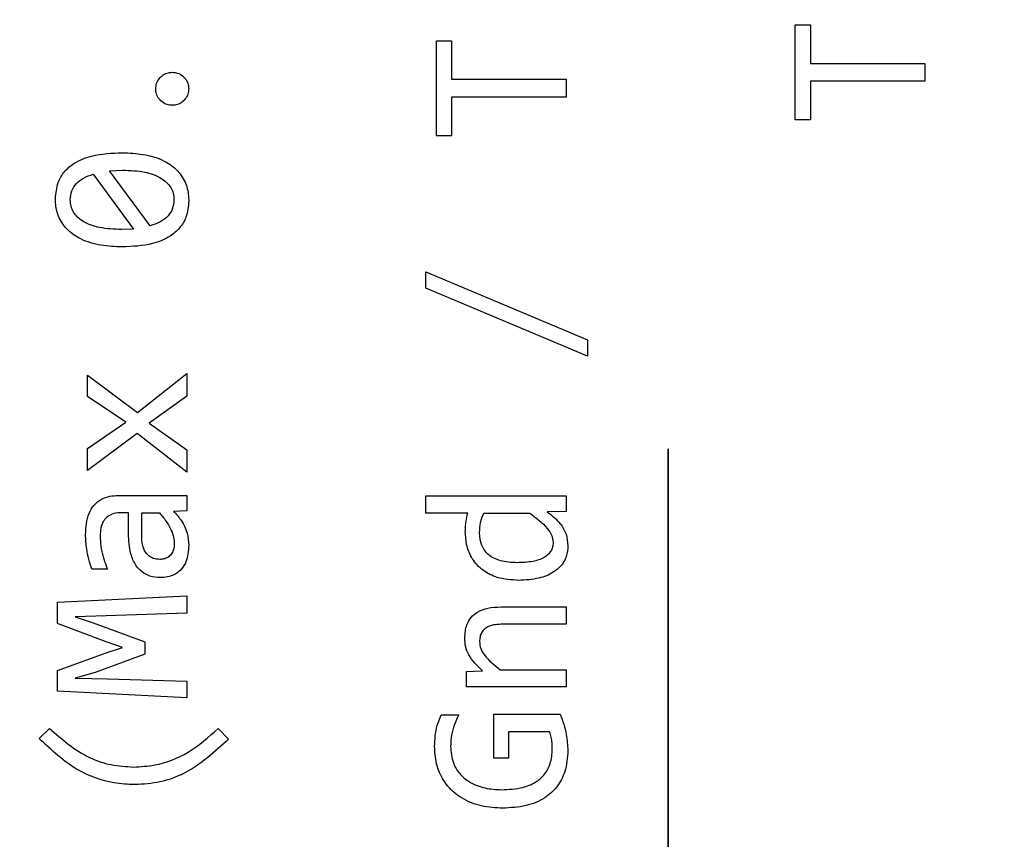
# Model space of a CAD drawing. Header units: millimetres. Extents: x 0 to 420, y 0 to 297.
# Tile 95 of 138: x 209.27 to 211.14, y 171.33 to 172.88. Entities that reach past the tile are written whole.
import ezdxf

# ---------------------------------------------------------------- set-up
doc = ezdxf.new("R2010")
doc.units = ezdxf.units.MM
doc.linetypes.add('PHANTOM', pattern=[12.7, 6.35, -1.27, 1.27, -1.27, 1.27, -1.27])
doc.styles.add('SLDTEXTSTYLE0', font='TXT', dxfattribs={"width": 0.75})
doc.dimstyles.new('SLDDIMSTYLE0', dxfattribs={"dimtxt": 3.5, "dimasz": 3.302, "dimexe": 0, "dimexo": 0.0625, "dimgap": 0.875, "dimtad": 1, "dimlfac": 5, "dimrnd": 1e-09, "dimzin": 12, "dimdsep": 46, "dimtxsty": 'SLDTEXTSTYLE0', "dimsah": 1, "dimcen": 0.09, "dimadec": 0, "dimazin": 3, "dimtfac": 1, "dimtofl": 0, "dimtmove": 0, "dimatfit": 3, "dimfxl": 1, "dimfrac": 2, "dimtolj": 1, "dimtzin": 12, "dimarcsym": 0})

# ---------------------------------------------------------------- blocks, each defined once
blk = doc.blocks.new('_D_5')
at = {"color": 7, "linetype": 'Continuous', "lineweight": 18}
for p, q in [((186.436, 221.3553), (271.0027, 221.3553)), ((270.0027, 160.1553), (270.0027, 221.3553)), ((186.436, 160.1553), (271.0027, 160.1553))]:
    blk.add_line(p, q, dxfattribs=at)
for points in [[(270.0027, 221.3553), (269.4947, 218.0533), (270.5107, 218.0533)], [(270.0027, 160.1553), (270.5107, 163.4573), (269.4947, 163.4573)]]:
    blk.add_solid(points, dxfattribs=at)
at = {"color": 7, "linetype": 'Continuous', "lineweight": 18, "insert": (265.491, 186.8762), "char_height": 3.5, "attachment_point": 1, "rotation": 90, "style": 'SLDTEXTSTYLE0'}
blk.add_mtext('306', dxfattribs=at)

msp = doc.modelspace()

# ---------------------------------------------------------------- linework, layer by layer
at = {"color": 7, "linetype": 'PHANTOM', "lineweight": 35}
msp.add_line((210.5017, 243.1863), (210.5017, 142.4764), dxfattribs=at)
at = {"color": 7, "linetype": 'Continuous', "lineweight": 25}
for p, q in [((210.7427, 172.8704), (210.7713, 172.8704)), ((210.7427, 172.6906), (210.7427, 172.8704)), ((210.7713, 172.8704), (210.7713, 172.7975)), ((210.062, 172.8402), (210.0907, 172.8402)), ((210.062, 172.6603), (210.062, 172.8402)), ((210.0907, 172.8402), (210.0907, 172.7672)), ((210.7713, 172.7975), (210.9886, 172.7975)), ((210.9886, 172.7975), (210.9886, 172.7635)), ((210.0907, 172.7672), (210.308, 172.7672)), ((210.308, 172.7672), (210.308, 172.7333)), ((210.7713, 172.7635), (210.7713, 172.6906)), ((210.9886, 172.7635), (210.7713, 172.7635)), ((210.0907, 172.7333), (210.0907, 172.6603)), ((210.308, 172.7333), (210.0907, 172.7333)), ((210.7713, 172.6906), (210.7427, 172.6906)), ((210.0907, 172.6603), (210.062, 172.6603)), ((209.4105, 172.5872), (209.4874, 172.483)), ((209.4418, 172.5934), (209.4667, 172.5949)), ((209.519, 172.4893), (209.4418, 172.5934)), ((209.4874, 172.483), (209.4645, 172.4823)), ((210.042, 172.4023), (210.3485, 172.2731)), ((210.042, 172.371), (210.042, 172.4023)), ((210.3485, 172.2418), (210.042, 172.371)), ((210.3485, 172.2731), (210.3485, 172.2418)), ((209.3997, 172.2061), (209.4945, 172.1352)), ((209.3997, 172.1656), (209.3997, 172.2061)), ((209.4945, 172.1352), (209.5886, 172.2092)), ((209.5886, 172.2092), (209.5886, 172.1658)), ((209.4725, 172.1169), (209.3997, 172.1656)), ((209.5886, 172.1658), (209.5168, 172.1147)), ((209.3997, 172.0671), (209.4725, 172.1169)), ((209.5168, 172.1147), (209.5886, 172.0642)), ((209.4938, 172.0953), (209.3997, 172.0252)), ((209.5886, 172.0219), (209.4938, 172.0953)), ((209.3997, 172.0252), (209.3997, 172.0671)), ((209.5886, 172.0642), (209.5886, 172.0219)), ((209.4584, 171.9776), (209.5886, 171.9776)), ((209.5886, 171.9776), (209.5886, 171.9483)), ((210.042, 171.9769), (210.308, 171.9769)), ((210.042, 171.9441), (210.042, 171.9769)), ((210.308, 171.9769), (210.308, 171.9476)), ((209.4775, 171.9448), (209.461, 171.9448)), ((209.4775, 171.9055), (209.4775, 171.9448)), ((209.5027, 171.9031), (209.5027, 171.9448)), ((209.5027, 171.9448), (209.5362, 171.9448)), ((209.5886, 171.9483), (209.5633, 171.9476)), ((210.1213, 171.9441), (210.042, 171.9441)), ((210.1515, 171.9441), (210.2392, 171.9441)), ((210.308, 171.9476), (210.272, 171.9465)), ((209.4376, 171.8377), (209.4081, 171.8377)), ((209.3427, 171.7755), (209.5886, 171.7874)), ((209.5886, 171.7874), (209.5886, 171.7546)), ((209.3427, 171.7347), (209.3427, 171.7755)), ((210.1846, 171.7664), (210.308, 171.7664)), ((210.308, 171.7664), (210.308, 171.7336)), ((209.435, 171.7497), (209.3764, 171.7477)), ((209.3764, 171.7477), (209.4105, 171.7363)), ((209.5886, 171.7546), (209.435, 171.7497)), ((209.4352, 171.6999), (209.3427, 171.7347)), ((209.4105, 171.7363), (209.5084, 171.6999)), ((210.308, 171.7336), (210.1872, 171.7336)), ((209.4665, 171.6896), (209.4352, 171.6999)), ((209.4352, 171.679), (209.4665, 171.6896)), ((209.5084, 171.6999), (209.5084, 171.6768)), ((209.3427, 171.6459), (209.4352, 171.679)), ((209.5084, 171.6768), (209.4143, 171.6422)), ((209.3427, 171.6063), (209.3427, 171.6459)), ((209.4143, 171.6422), (209.3764, 171.6309)), ((210.1191, 171.6437), (210.1495, 171.645)), ((210.1191, 171.6144), (210.1191, 171.6437)), ((210.1826, 171.6472), (210.308, 171.6472)), ((210.308, 171.6472), (210.308, 171.6144)), ((209.3764, 171.6309), (209.4376, 171.6301)), ((209.4376, 171.6301), (209.5886, 171.6256)), ((209.5886, 171.6256), (209.5886, 171.5941)), ((210.308, 171.6144), (210.1191, 171.6144)), ((209.5886, 171.5941), (209.3427, 171.6063)), ((210.0708, 171.5615), (210.1041, 171.5615)), ((210.1707, 171.5626), (210.2965, 171.5626)), ((210.1707, 171.4793), (210.1707, 171.5626)), ((209.3083, 171.5166), (209.3277, 171.5355)), ((209.6477, 171.5355), (209.6677, 171.5157)), ((210.1984, 171.5295), (210.1984, 171.4793)), ((210.2767, 171.5295), (210.1984, 171.5295)), ((210.1984, 171.4793), (210.1707, 171.4793))]:
    msp.add_line(p, q, dxfattribs=at)
for points, knots in [([(209.5293, 172.7492), (209.5296, 172.7526), (209.5303, 172.7595), (209.5355, 172.7688), (209.5433, 172.776), (209.5523, 172.7799), (209.5583, 172.7803), (209.5608, 172.7805)], [0, 0, 0, 0, 0.205919, 0.418743, 0.634132, 0.845743, 1, 1, 1, 1]), ([(209.5608, 172.7805), (209.5642, 172.7802), (209.5711, 172.7795), (209.5803, 172.7743), (209.5874, 172.7665), (209.5914, 172.7576), (209.5917, 172.7516), (209.5919, 172.7492)], [0, 0, 0, 0, 0.207759, 0.417794, 0.633143, 0.848752, 1, 1, 1, 1]), ([(209.5608, 172.7179), (209.5574, 172.7182), (209.5504, 172.7188), (209.541, 172.724), (209.5338, 172.732), (209.5298, 172.7408), (209.5295, 172.7468), (209.5293, 172.7492)], [0, 0, 0, 0, 0.205634, 0.424863, 0.638617, 0.85327, 1, 1, 1, 1]), ([(209.5919, 172.7492), (209.5916, 172.7458), (209.591, 172.7389), (209.5857, 172.7296), (209.5779, 172.7224), (209.5691, 172.7184), (209.5632, 172.718), (209.5608, 172.7179)], [0, 0, 0, 0, 0.20746, 0.423902, 0.637463, 0.856184, 1, 1, 1, 1]), ([(209.3391, 172.5405), (209.34, 172.5511), (209.3416, 172.5696), (209.3552, 172.5928), (209.3768, 172.611), (209.4143, 172.6257), (209.4461, 172.6271), (209.4656, 172.628)], [0, 0, 0, 0, 0.181469, 0.317201, 0.452714, 0.663296, 1, 1, 1, 1]), ([(209.4656, 172.628), (209.479, 172.6274), (209.5059, 172.6263), (209.5416, 172.616), (209.5694, 172.5974), (209.5862, 172.5738), (209.5915, 172.5521), (209.5918, 172.5401), (209.5919, 172.5367)], [0, 0, 0, 0, 0.229041, 0.459222, 0.625968, 0.793813, 0.94245, 1, 1, 1, 1]), ([(209.3671, 172.5387), (209.3677, 172.5445), (209.3687, 172.5559), (209.3786, 172.5704), (209.3929, 172.5811), (209.4044, 172.5851), (209.4105, 172.5872)], [0, 0, 0, 0, 0.244455, 0.483863, 0.722599, 1, 1, 1, 1]), ([(209.4667, 172.5949), (209.4807, 172.5944), (209.5057, 172.5935), (209.5342, 172.5838), (209.5501, 172.5721), (209.5581, 172.5623), (209.5631, 172.551), (209.5636, 172.5429), (209.5639, 172.5387)], [0, 0, 0, 0, 0.335658, 0.599076, 0.707496, 0.80575, 0.900728, 1, 1, 1, 1]), ([(209.4656, 172.4492), (209.4522, 172.4498), (209.4254, 172.4509), (209.3898, 172.4613), (209.3619, 172.4795), (209.3452, 172.5029), (209.3396, 172.5246), (209.3392, 172.5369), (209.3391, 172.5405)], [0, 0, 0, 0, 0.2289, 0.458849, 0.624011, 0.790338, 0.938506, 1, 1, 1, 1]), ([(209.4645, 172.4823), (209.4505, 172.4828), (209.4254, 172.4837), (209.3968, 172.4934), (209.3809, 172.5051), (209.3729, 172.5149), (209.3679, 172.5264), (209.3674, 172.5345), (209.3671, 172.5387)], [0, 0, 0, 0, 0.335858, 0.598814, 0.706939, 0.805124, 0.900293, 1, 1, 1, 1]), ([(209.5919, 172.5367), (209.591, 172.5262), (209.5895, 172.5077), (209.5757, 172.4845), (209.5541, 172.4662), (209.5167, 172.4514), (209.4851, 172.4501), (209.4656, 172.4492)], [0, 0, 0, 0, 0.180878, 0.317687, 0.454188, 0.664761, 1, 1, 1, 1]), ([(209.5639, 172.5387), (209.5634, 172.5327), (209.5626, 172.5238), (209.5571, 172.5134), (209.5497, 172.5044), (209.5371, 172.4952), (209.5252, 172.4914), (209.519, 172.4893)], [0, 0, 0, 0, 0.246737, 0.364704, 0.485291, 0.727689, 1, 1, 1, 1]), ([(209.3962, 171.9038), (209.3971, 171.9175), (209.3983, 171.9374), (209.4115, 171.9599), (209.4256, 171.9711), (209.4419, 171.9769), (209.453, 171.9774), (209.4584, 171.9776)], [0, 0, 0, 0, 0.370367, 0.534357, 0.699215, 0.852651, 1, 1, 1, 1]), ([(209.461, 171.9448), (209.456, 171.9444), (209.4473, 171.9437), (209.4364, 171.9371), (209.4287, 171.9278), (209.4245, 171.9153), (209.4242, 171.9061), (209.424, 171.9014)], [0, 0, 0, 0, 0.229439, 0.401197, 0.573085, 0.781096, 1, 1, 1, 1]), ([(209.5362, 171.9448), (209.5405, 171.9397), (209.5486, 171.9303), (209.5572, 171.9158), (209.5631, 171.902), (209.5641, 171.8928), (209.5646, 171.8881)], [0, 0, 0, 0, 0.310151, 0.572624, 0.782049, 1, 1, 1, 1]), ([(209.5633, 171.9476), (209.5678, 171.9427), (209.5788, 171.9306), (209.5899, 171.9083), (209.5913, 171.8907), (209.5919, 171.8828)], [0, 0, 0, 0, 0.276395, 0.676022, 1, 1, 1, 1]), ([(210.1167, 171.909), (210.1167, 171.9124), (210.1169, 171.919), (210.1181, 171.9308), (210.1201, 171.9391), (210.1213, 171.9441)], [0, 0, 0, 0, 0.2822798, 0.5645731, 1, 1, 1, 1]), ([(210.1438, 171.9068), (210.1441, 171.9134), (210.1446, 171.9263), (210.1492, 171.9382), (210.1515, 171.9441)], [0, 0, 0, 0, 0.513175, 1, 1, 1, 1]), ([(210.2392, 171.9441), (210.251, 171.9352), (210.2671, 171.9232), (210.2812, 171.9027), (210.2827, 171.8931), (210.2833, 171.8888)], [0, 0, 0, 0, 0.605273, 0.821896, 1, 1, 1, 1]), ([(210.272, 171.9465), (210.2809, 171.9397), (210.2958, 171.9281), (210.3092, 171.9047), (210.3106, 171.8896), (210.3113, 171.8821)], [0, 0, 0, 0, 0.4246155, 0.7171759, 1, 1, 1, 1]), ([(209.4081, 171.8377), (209.406, 171.844), (209.4019, 171.8567), (209.3974, 171.8788), (209.3966, 171.8946), (209.3962, 171.9038)], [0, 0, 0, 0, 0.296762, 0.59362, 1, 1, 1, 1]), ([(209.424, 171.9014), (209.4242, 171.8947), (209.4248, 171.8813), (209.4295, 171.8599), (209.4347, 171.8456), (209.4376, 171.8377)], [0, 0, 0, 0, 0.306039, 0.612043, 1, 1, 1, 1]), ([(209.5381, 171.8218), (209.5313, 171.8223), (209.5189, 171.8233), (209.5027, 171.8323), (209.4897, 171.8466), (209.4791, 171.8715), (209.4781, 171.8924), (209.4775, 171.9055)], [0, 0, 0, 0, 0.1737188, 0.318793, 0.4635629, 0.6651493, 1, 1, 1, 1]), ([(209.537, 171.8564), (209.5328, 171.8567), (209.5253, 171.8573), (209.5159, 171.8628), (209.5087, 171.8712), (209.5034, 171.885), (209.5029, 171.8963), (209.5027, 171.9031)], [0, 0, 0, 0, 0.193375, 0.338186, 0.482805, 0.690679, 1, 1, 1, 1]), ([(210.2174, 171.8167), (210.2038, 171.8176), (210.1802, 171.8192), (210.1493, 171.8344), (210.1292, 171.8561), (210.1183, 171.8823), (210.1172, 171.9001), (210.1167, 171.909)], [0, 0, 0, 0, 0.2624379, 0.457805, 0.654494, 0.8265711, 1, 1, 1, 1]), ([(210.2154, 171.8502), (210.2045, 171.8507), (210.1892, 171.8513), (210.1711, 171.858), (210.1609, 171.8647), (210.1532, 171.8732), (210.1455, 171.8868), (210.1445, 171.8987), (210.1438, 171.9068)], [0, 0, 0, 0, 0.312191, 0.439254, 0.553011, 0.661112, 0.768138, 1, 1, 1, 1]), ([(209.5646, 171.8881), (209.5643, 171.8835), (209.564, 171.8759), (209.5592, 171.8661), (209.5528, 171.86), (209.5449, 171.8569), (209.5397, 171.8566), (209.537, 171.8564)], [0, 0, 0, 0, 0.288066, 0.477588, 0.668502, 0.833986, 1, 1, 1, 1]), ([(209.5919, 171.8828), (209.5911, 171.8723), (209.59, 171.8562), (209.5789, 171.8376), (209.5665, 171.8275), (209.5522, 171.8226), (209.5427, 171.822), (209.5381, 171.8218)], [0, 0, 0, 0, 0.340438, 0.514985, 0.690695, 0.85096, 1, 1, 1, 1]), ([(210.2833, 171.8888), (210.2831, 171.8858), (210.2827, 171.8801), (210.2794, 171.8721), (210.2739, 171.8653), (210.2629, 171.8573), (210.2429, 171.8511), (210.2254, 171.8505), (210.2154, 171.8502)], [0, 0, 0, 0, 0.101297, 0.196547, 0.293317, 0.39885, 0.657734, 1, 1, 1, 1]), ([(210.3113, 171.8821), (210.3108, 171.8753), (210.3097, 171.8614), (210.2991, 171.8437), (210.2811, 171.829), (210.2535, 171.8185), (210.2305, 171.8173), (210.2174, 171.8167)], [0, 0, 0, 0, 0.157654, 0.323654, 0.464965, 0.694214, 1, 1, 1, 1]), ([(210.1156, 171.7074), (210.1162, 171.7159), (210.1172, 171.7299), (210.1269, 171.7468), (210.1406, 171.7583), (210.1605, 171.7654), (210.176, 171.7661), (210.1846, 171.7664)], [0, 0, 0, 0, 0.245343, 0.398885, 0.552697, 0.752911, 1, 1, 1, 1]), ([(210.1872, 171.7336), (210.1784, 171.7332), (210.1665, 171.7326), (210.1532, 171.7251), (210.1472, 171.7178), (210.1442, 171.7092), (210.1439, 171.7036), (210.1438, 171.7008)], [0, 0, 0, 0, 0.416472, 0.570051, 0.724672, 0.864971, 1, 1, 1, 1]), ([(210.1495, 171.645), (210.1395, 171.6544), (210.1256, 171.6675), (210.1164, 171.6907), (210.1159, 171.7017), (210.1156, 171.7074)], [0, 0, 0, 0, 0.552444, 0.768625, 1, 1, 1, 1]), ([(210.1438, 171.7008), (210.1442, 171.6962), (210.145, 171.6871), (210.1574, 171.6674), (210.1717, 171.6559), (210.1826, 171.6472)], [0, 0, 0, 0, 0.199839, 0.391977, 1, 1, 1, 1]), ([(210.0585, 171.5013), (210.0587, 171.508), (210.0592, 171.5215), (210.0629, 171.542), (210.0682, 171.5549), (210.0708, 171.5615)], [0, 0, 0, 0, 0.323817, 0.657681, 1, 1, 1, 1]), ([(210.1041, 171.5615), (210.1012, 171.5555), (210.0953, 171.5431), (210.0896, 171.5229), (210.089, 171.5087), (210.0887, 171.5015)], [0, 0, 0, 0, 0.320815, 0.654883, 1, 1, 1, 1]), ([(210.2965, 171.5626), (210.299, 171.5564), (210.304, 171.544), (210.3096, 171.5209), (210.3106, 171.504), (210.3113, 171.4938)], [0, 0, 0, 0, 0.283356, 0.566485, 1, 1, 1, 1]), ([(209.3277, 171.5355), (209.3516, 171.5149), (209.3866, 171.4848), (209.4443, 171.4652), (209.4731, 171.4635), (209.4874, 171.4626)], [0, 0, 0, 0, 0.52045, 0.760302, 1, 1, 1, 1]), ([(209.4874, 171.4626), (209.5009, 171.4634), (209.5368, 171.4655), (209.5944, 171.4883), (209.6295, 171.5194), (209.6477, 171.5355)], [0, 0, 0, 0, 0.222899, 0.598323, 1, 1, 1, 1]), ([(210.2817, 171.4987), (210.2816, 171.502), (210.2814, 171.5089), (210.2798, 171.5193), (210.2777, 171.5261), (210.2767, 171.5295)], [0, 0, 0, 0, 0.319002, 0.65722, 1, 1, 1, 1]), ([(209.4899, 171.4291), (209.4765, 171.4298), (209.4392, 171.4318), (209.3725, 171.4562), (209.3316, 171.4946), (209.3083, 171.5166)], [0, 0, 0, 0, 0.194004, 0.539775, 1, 1, 1, 1]), ([(209.6677, 171.5157), (209.6412, 171.4913), (209.6027, 171.4558), (209.538, 171.4322), (209.5059, 171.4301), (209.4899, 171.4291)], [0, 0, 0, 0, 0.525722, 0.763802, 1, 1, 1, 1]), ([(210.1876, 171.3845), (210.1742, 171.3852), (210.1472, 171.3866), (210.1107, 171.4012), (210.0818, 171.4249), (210.0645, 171.4558), (210.0589, 171.4824), (210.0586, 171.4976), (210.0585, 171.5013)], [0, 0, 0, 0, 0.205356, 0.411881, 0.589521, 0.767566, 0.942538, 1, 1, 1, 1]), ([(210.0887, 171.5015), (210.0896, 171.4911), (210.0912, 171.4725), (210.1051, 171.4491), (210.1259, 171.4318), (210.1539, 171.4212), (210.175, 171.4201), (210.1854, 171.4195)], [0, 0, 0, 0, 0.217968, 0.387039, 0.556192, 0.780905, 1, 1, 1, 1]), ([(210.1854, 171.4195), (210.1989, 171.4202), (210.2211, 171.4212), (210.2488, 171.4316), (210.2667, 171.4465), (210.2784, 171.4672), (210.2816, 171.4856), (210.2817, 171.4967), (210.2817, 171.4987)], [0, 0, 0, 0, 0.283191, 0.465788, 0.615148, 0.764622, 0.958602, 1, 1, 1, 1]), ([(210.3113, 171.4938), (210.3103, 171.4802), (210.3085, 171.4561), (210.2922, 171.4246), (210.2667, 171.4014), (210.2304, 171.3867), (210.2025, 171.3853), (210.1876, 171.3845)], [0, 0, 0, 0, 0.216578, 0.385498, 0.554874, 0.761311, 1, 1, 1, 1])]:
    msp.add_open_spline(points, degree=3, knots=knots, dxfattribs=at)

# ---------------------------------------------------------------- dimensions: what is measured, and where the dimension line sits
at = {"color": 7, "linetype": 'Continuous', "lineweight": 18}
dim = msp.add_linear_dim(base=(270.0027, 221.3553), p1=(185.436, 160.1553), p2=(185.436, 221.3553), angle=90, dimstyle='SLDDIMSTYLE0', dxfattribs=at)
dim.commit()
dim.dimension.update_dxf_attribs({"geometry": '_D_5', "text_midpoint": (270.0027, 190.7553), "dimtype": 160})

doc.saveas('drawing.dxf')
